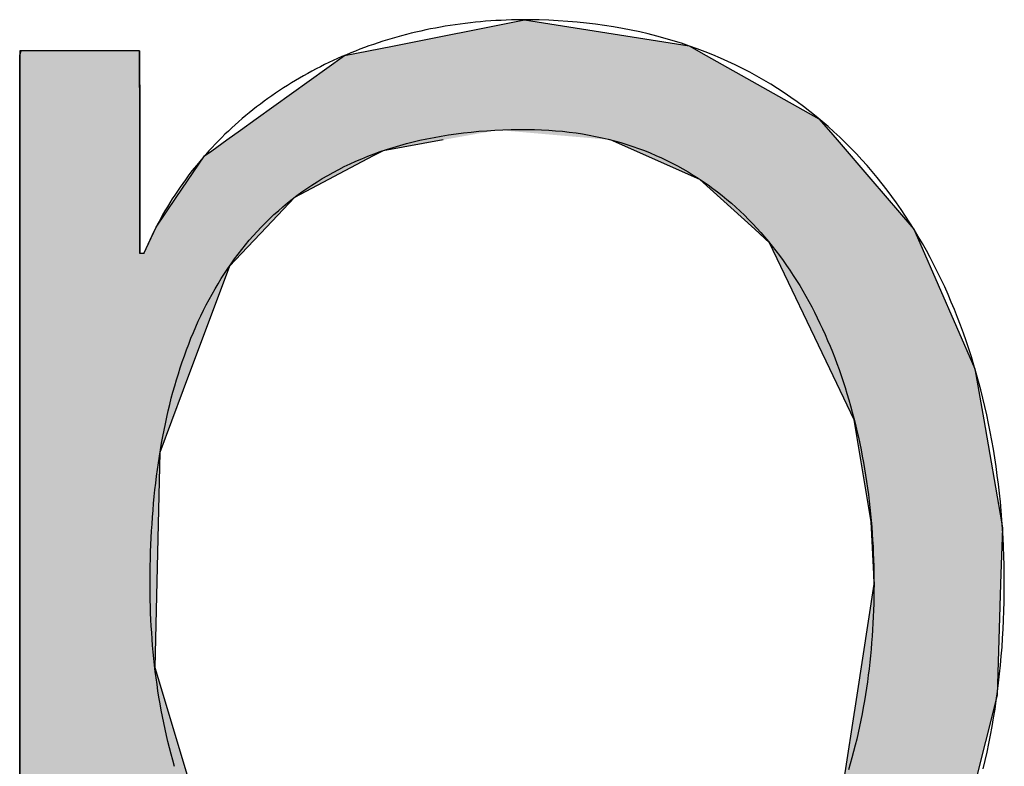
# Model space of a CAD drawing. Extents: x 715 to 7297, y 117 to 5860.
# Tile 40 of 95: x 3471 to 3520, y 334 to 371. Entities that reach past the tile are written whole.
import ezdxf

# ---------------------------------------------------------------- set-up
doc = ezdxf.new("R2010")
doc.units = 0
doc.layers.get('0').update_dxf_attribs({"linetype": 'CONTINUOUS'})
doc.layers.add('LOGO', color=7, linetype='CONTINUOUS')

# ---------------------------------------------------------------- blocks, each defined once
blk = doc.blocks.new('*U33')
at = {"layer": 'LOGO', "color": 30, "linetype": 'CONTINUOUS'}
for p, q in [((32.4314, 7.5887), (33.3658, 7.7745)), ((33.3658, 7.7745), (34.5329, 7.5887)), ((29.7932, 7.525), (29.8027, 7.5547)), ((30.6424, 7.5547), (30.6424, 7.525)), ((32.0913, 7.5211), (32.4314, 7.5887)), ((34.5329, 7.5887), (34.6532, 7.5211)), ((29.7932, 7.1099), (29.7932, 7.525)), ((30.6424, 7.525), (30.6424, 7.1099)), ((31.467, 7.0733), (32.0913, 7.5211)), ((34.6532, 7.5211), (35.4507, 7.0733)), ((29.7932, 7.1007), (29.7932, 7.1099)), ((30.6424, 7.1099), (30.6424, 7.1007)), ((29.7932, 6.344), (29.7932, 7.1007)), ((30.6424, 7.1007), (30.6424, 6.344)), ((31.3563, 6.9939), (31.467, 7.0733)), ((35.4507, 7.0733), (35.519, 6.9939)), ((31.259, 6.9241), (31.3563, 6.9939)), ((35.519, 6.9939), (35.579, 6.9241)), ((31.1526, 6.8478), (31.259, 6.9241)), ((32.7905, 6.9241), (32.3655, 6.8478)), ((34.6087, 6.6444), (33.9765, 6.9241)), ((35.579, 6.9241), (35.8194, 6.6444)), ((31.1009, 6.8107), (31.1526, 6.8478)), ((32.3655, 6.8478), (32.2951, 6.8107)), ((30.9009, 6.5166), (31.1009, 6.8107)), ((32.2951, 6.8107), (31.7377, 6.5166)), ((34.9961, 6.2907), (34.6087, 6.6444)), ((35.8194, 6.6444), (36.1235, 6.2907)), ((30.7586, 6.3073), (30.9009, 6.5166)), ((31.7377, 6.5166), (31.5396, 6.3073)), ((29.7932, 6.2853), (29.7932, 6.344)), ((30.6424, 6.344), (30.6427, 6.2853)), ((29.7932, 6.1198), (29.7932, 6.2853)), ((30.6427, 6.2853), (30.6437, 6.1198)), ((30.6716, 6.1198), (30.7586, 6.3073)), ((31.5396, 6.3073), (31.3623, 6.1198)), ((35.1019, 6.1942), (34.9961, 6.2907)), ((36.1235, 6.2907), (36.1657, 6.1942)), ((35.5276, 5.3035), (35.1019, 6.1942)), ((36.1657, 6.1942), (36.5551, 5.3035)), ((29.7932, 6.0302), (29.7932, 6.1198)), ((31.3623, 6.1198), (31.2775, 6.0302)), ((29.7932, 5.1537), (29.7932, 6.0302)), ((31.2775, 6.0302), (30.9509, 5.1537)), ((35.7007, 4.9414), (35.5276, 5.3035)), ((36.5551, 5.3035), (36.6175, 4.9414)), ((29.7932, 4.7106), (29.7932, 5.1537)), ((30.9509, 5.1537), (30.7858, 4.7106)), ((35.821, 4.2187), (35.7007, 4.9414)), ((36.6175, 4.9414), (36.7421, 4.2187)), ((29.7932, 3.1889), (29.7932, 4.7106)), ((30.7858, 4.7106), (30.749, 3.1889)), ((35.8233, 4.1743), (35.821, 4.2187)), ((36.7421, 4.2187), (36.7497, 4.1743)), ((35.8397, 3.8506), (35.8233, 4.1743)), ((36.7497, 4.1743), (36.7391, 3.8506)), ((35.8402, 3.7771), (35.8397, 3.8506)), ((36.7391, 3.8506), (36.7367, 3.7771)), ((35.7203, 2.9916), (35.8402, 3.7771)), ((36.7367, 3.7771), (36.711, 2.9916)), ((29.7932, 2.3787), (29.7932, 3.1889)), ((30.749, 3.1889), (30.9915, 2.3787)), ((35.6202, 2.3359), (35.7203, 2.9916)), ((36.711, 2.9916), (36.5465, 2.3359)), ((29.7932, 1.8164), (29.7932, 2.3787)), ((30.9915, 2.3787), (31.1598, 1.8164)), ((35.3621, 1.9028), (35.6202, 2.3359)), ((36.5465, 2.3359), (36.4378, 1.9028)), ((34.9208, 1.1621), (35.3621, 1.9028)), ((36.4378, 1.9028), (36.0286, 1.1621)), ((29.7932, 1.4344), (29.7932, 1.8164)), ((31.1598, 1.8164), (31.4378, 1.4344)), ((29.7932, 1.2526), (29.7932, 1.4344)), ((30.716, 1.4344), (30.7156, 1.2526)), ((30.8692, 1.2584), (30.7449, 1.4344)), ((31.4378, 1.4344), (31.566, 1.2584)), ((31.1653, 0.839), (30.8692, 1.2584)), ((31.566, 1.2584), (32.124, 0.839)), ((29.7932, 0.453), (29.7932, 1.2526)), ((30.7156, 1.2526), (30.7156, 0.453)), ((34.6584, 0.9768), (34.9208, 1.1621)), ((36.0286, 1.1621), (35.9262, 0.9768)), ((34.3729, 0.7752), (34.6584, 0.9768)), ((35.9262, 0.9768), (35.7093, 0.7752)), ((31.3353, 0.5981), (31.1653, 0.839)), ((32.124, 0.839), (32.8471, 0.5981)), ((33.6831, 0.5749), (34.3729, 0.7752)), ((35.7093, 0.7752), (35.4936, 0.5749)), ((31.3517, 0.5749), (31.3353, 0.5981)), ((31.4506, 0.4348), (31.3517, 0.5749)), ((32.8471, 0.5981), (33.6831, 0.5749)), ((35.4936, 0.5749), (35.3428, 0.4348)), ((29.7932, -0.3962), (29.7932, 0.453)), ((30.7156, 0.453), (30.7156, -0.3962)), ((31.764, 0.2763), (31.4506, 0.4348)), ((35.3428, 0.4348), (35.1722, 0.2763)), ((32.5362, -0.1141), (31.764, 0.2763)), ((35.1722, 0.2763), (34.2253, -0.1141)), ((32.6736, -0.1362), (32.5362, -0.1141)), ((33.1549, -0.2136), (32.6736, -0.1362)), ((34.1717, -0.1362), (33.5874, -0.2136)), ((34.2253, -0.1141), (34.1717, -0.1362)), ((33.5778, -0.2148), (33.1549, -0.2136)), ((33.5874, -0.2136), (33.5778, -0.2148)), ((29.7932, -0.6814), (29.7932, -0.3962)), ((30.7156, -0.3962), (30.7156, -0.6814)), ((29.7932, -1.5278), (29.7932, -0.6814)), ((30.7156, -0.6814), (30.7156, -1.5278)), ((29.7932, -1.8157), (29.7932, -1.5278)), ((30.7156, -1.5278), (30.7156, -1.8157)), ((29.7932, -2.3524), (29.7932, -1.8157)), ((30.7156, -1.8157), (30.7156, -2.3524)), ((29.7932, -2.6153), (29.7932, -2.3524)), ((30.7156, -2.3524), (30.7156, -2.6153)), ((29.7932, -2.7675), (29.7932, -2.6153)), ((30.7156, -2.6153), (30.707, -2.7675)), ((29.7932, -2.7972), (29.7932, -2.7675)), ((30.707, -2.7675), (30.7053, -2.7972))]:
    blk.add_line(p, q, dxfattribs=at)
at = {"layer": 'LOGO', "color": 30, "linetype": 'CONTINUOUS', "extrusion": (0, 0, -1)}
for points in [[(-33.3658, 7.7745), (-34.5329, 7.5887), (-32.4314, 7.5887)], [(-29.8027, 7.5547), (-30.6424, 7.525), (-29.7932, 7.525)], [(-29.8027, 7.5547), (-30.6424, 7.5547), (-30.6424, 7.525)], [(-32.4314, 7.5887), (-34.6532, 7.5211), (-32.0913, 7.5211)], [(-32.4314, 7.5887), (-34.5329, 7.5887), (-34.6532, 7.5211)], [(-29.7932, 7.525), (-30.6424, 7.1099), (-29.7932, 7.1099)], [(-29.7932, 7.525), (-30.6424, 7.525), (-30.6424, 7.1099)], [(-32.0913, 7.5211), (-35.4507, 7.0733), (-31.467, 7.0733)], [(-32.0913, 7.5211), (-34.6532, 7.5211), (-35.4507, 7.0733)], [(-29.7932, 7.1099), (-30.6424, 7.1007), (-29.7932, 7.1007)], [(-29.7932, 7.1099), (-30.6424, 7.1099), (-30.6424, 7.1007)], [(-29.7932, 7.1007), (-30.6424, 6.344), (-29.7932, 6.344)], [(-29.7932, 7.1007), (-30.6424, 7.1007), (-30.6424, 6.344)], [(-31.467, 7.0733), (-35.519, 6.9939), (-31.3563, 6.9939)], [(-31.467, 7.0733), (-35.4507, 7.0733), (-35.519, 6.9939)], [(-31.3563, 6.9939), (-32.7905, 6.9241), (-31.259, 6.9241)], [(-31.3563, 6.9939), (-33.1791, 6.9939), (-32.7905, 6.9241)], [(-33.1791, 6.9939), (-35.579, 6.9241), (-33.9765, 6.9241)], [(-33.1791, 6.9939), (-35.519, 6.9939), (-35.579, 6.9241)], [(-31.259, 6.9241), (-32.3655, 6.8478), (-31.1526, 6.8478)], [(-31.259, 6.9241), (-32.7905, 6.9241), (-32.3655, 6.8478)], [(-33.9765, 6.9241), (-35.8194, 6.6444), (-34.6087, 6.6444)], [(-33.9765, 6.9241), (-35.579, 6.9241), (-35.8194, 6.6444)], [(-31.1526, 6.8478), (-32.2951, 6.8107), (-31.1009, 6.8107)], [(-31.1526, 6.8478), (-32.3655, 6.8478), (-32.2951, 6.8107)], [(-31.1009, 6.8107), (-31.7377, 6.5166), (-30.9009, 6.5166)], [(-31.1009, 6.8107), (-32.2951, 6.8107), (-31.7377, 6.5166)], [(-34.6087, 6.6444), (-36.1235, 6.2907), (-34.9961, 6.2907)], [(-34.6087, 6.6444), (-35.8194, 6.6444), (-36.1235, 6.2907)], [(-30.9009, 6.5166), (-31.5396, 6.3073), (-30.7586, 6.3073)], [(-30.9009, 6.5166), (-31.7377, 6.5166), (-31.5396, 6.3073)], [(-29.7932, 6.344), (-30.6427, 6.2853), (-29.7932, 6.2853)], [(-29.7932, 6.344), (-30.6424, 6.344), (-30.6427, 6.2853)], [(-29.7932, 6.2853), (-30.6437, 6.1198), (-29.7932, 6.1198)], [(-29.7932, 6.2853), (-30.6427, 6.2853), (-30.6437, 6.1198)], [(-30.7586, 6.3073), (-31.3623, 6.1198), (-30.6716, 6.1198)], [(-30.7586, 6.3073), (-31.5396, 6.3073), (-31.3623, 6.1198)], [(-34.9961, 6.2907), (-36.1657, 6.1942), (-35.1019, 6.1942)], [(-34.9961, 6.2907), (-36.1235, 6.2907), (-36.1657, 6.1942)], [(-35.1019, 6.1942), (-36.5551, 5.3035), (-35.5276, 5.3035)], [(-35.1019, 6.1942), (-36.1657, 6.1942), (-36.5551, 5.3035)], [(-29.7932, 6.1198), (-31.2775, 6.0302), (-29.7932, 6.0302)], [(-29.7932, 6.1198), (-31.3623, 6.1198), (-31.2775, 6.0302)], [(-29.7932, 6.0302), (-30.9509, 5.1537), (-29.7932, 5.1537)], [(-29.7932, 6.0302), (-31.2775, 6.0302), (-30.9509, 5.1537)], [(-35.5276, 5.3035), (-36.6175, 4.9414), (-35.7007, 4.9414)], [(-35.5276, 5.3035), (-36.5551, 5.3035), (-36.6175, 4.9414)], [(-29.7932, 5.1537), (-30.7858, 4.7106), (-29.7932, 4.7106)], [(-29.7932, 5.1537), (-30.9509, 5.1537), (-30.7858, 4.7106)], [(-35.7007, 4.9414), (-36.7421, 4.2187), (-35.821, 4.2187)], [(-35.7007, 4.9414), (-36.6175, 4.9414), (-36.7421, 4.2187)], [(-29.7932, 4.7106), (-30.749, 3.1889), (-29.7932, 3.1889)], [(-29.7932, 4.7106), (-30.7858, 4.7106), (-30.749, 3.1889)], [(-35.821, 4.2187), (-36.7497, 4.1743), (-35.8233, 4.1743)], [(-35.821, 4.2187), (-36.7421, 4.2187), (-36.7497, 4.1743)], [(-35.8233, 4.1743), (-36.7391, 3.8506), (-35.8397, 3.8506)], [(-35.8233, 4.1743), (-36.7497, 4.1743), (-36.7391, 3.8506)], [(-35.8397, 3.8506), (-36.7367, 3.7771), (-35.8402, 3.7771)], [(-35.8397, 3.8506), (-36.7391, 3.8506), (-36.7367, 3.7771)], [(-35.8402, 3.7771), (-36.711, 2.9916), (-35.7203, 2.9916)], [(-35.8402, 3.7771), (-36.7367, 3.7771), (-36.711, 2.9916)], [(-29.7932, 3.1889), (-30.9915, 2.3787), (-29.7932, 2.3787)], [(-29.7932, 3.1889), (-30.749, 3.1889), (-30.9915, 2.3787)], [(-35.7203, 2.9916), (-36.5465, 2.3359), (-35.6202, 2.3359)], [(-35.7203, 2.9916), (-36.711, 2.9916), (-36.5465, 2.3359)], [(-29.7932, 2.3787), (-31.1598, 1.8164), (-29.7932, 1.8164)], [(-29.7932, 2.3787), (-30.9915, 2.3787), (-31.1598, 1.8164)], [(-35.6202, 2.3359), (-36.4378, 1.9028), (-35.3621, 1.9028)], [(-35.6202, 2.3359), (-36.5465, 2.3359), (-36.4378, 1.9028)], [(-35.3621, 1.9028), (-36.0286, 1.1621), (-34.9208, 1.1621)], [(-35.3621, 1.9028), (-36.4378, 1.9028), (-36.0286, 1.1621)], [(-29.7932, 1.8164), (-31.4378, 1.4344), (-29.7932, 1.4344)], [(-29.7932, 1.8164), (-31.1598, 1.8164), (-31.4378, 1.4344)], [(-29.7932, 1.4344), (-30.7156, 1.2526), (-29.7932, 1.2526)], [(-29.7932, 1.4344), (-30.716, 1.4344), (-30.7156, 1.2526)], [(-30.7449, 1.4344), (-31.566, 1.2584), (-30.8692, 1.2584)], [(-30.7449, 1.4344), (-31.4378, 1.4344), (-31.566, 1.2584)], [(-30.8692, 1.2584), (-32.124, 0.839), (-31.1653, 0.839)], [(-30.8692, 1.2584), (-31.566, 1.2584), (-32.124, 0.839)], [(-29.7932, 1.2526), (-30.7156, 0.453), (-29.7932, 0.453)], [(-29.7932, 1.2526), (-30.7156, 1.2526), (-30.7156, 0.453)], [(-34.9208, 1.1621), (-35.9262, 0.9768), (-34.6584, 0.9768)], [(-34.9208, 1.1621), (-36.0286, 1.1621), (-35.9262, 0.9768)], [(-34.6584, 0.9768), (-35.7093, 0.7752), (-34.3729, 0.7752)], [(-34.6584, 0.9768), (-35.9262, 0.9768), (-35.7093, 0.7752)], [(-31.1653, 0.839), (-32.8471, 0.5981), (-31.3353, 0.5981)], [(-31.1653, 0.839), (-32.124, 0.839), (-32.8471, 0.5981)], [(-34.3729, 0.7752), (-35.4936, 0.5749), (-33.6831, 0.5749)], [(-34.3729, 0.7752), (-35.7093, 0.7752), (-35.4936, 0.5749)], [(-31.3353, 0.5981), (-33.6831, 0.5749), (-31.3517, 0.5749)], [(-31.3353, 0.5981), (-32.8471, 0.5981), (-33.6831, 0.5749)], [(-31.3517, 0.5749), (-35.3428, 0.4348), (-31.4506, 0.4348)], [(-31.3517, 0.5749), (-35.4936, 0.5749), (-35.3428, 0.4348)], [(-29.7932, 0.453), (-30.7156, -0.3962), (-29.7932, -0.3962)], [(-29.7932, 0.453), (-30.7156, 0.453), (-30.7156, -0.3962)], [(-31.4506, 0.4348), (-35.1722, 0.2763), (-31.764, 0.2763)], [(-31.4506, 0.4348), (-35.3428, 0.4348), (-35.1722, 0.2763)], [(-31.764, 0.2763), (-34.2253, -0.1141), (-32.5362, -0.1141)], [(-31.764, 0.2763), (-35.1722, 0.2763), (-34.2253, -0.1141)], [(-32.5362, -0.1141), (-34.1717, -0.1362), (-32.6736, -0.1362)], [(-32.5362, -0.1141), (-34.2253, -0.1141), (-34.1717, -0.1362)], [(-32.6736, -0.1362), (-33.5874, -0.2136), (-33.1549, -0.2136)], [(-32.6736, -0.1362), (-34.1717, -0.1362), (-33.5874, -0.2136)], [(-33.1549, -0.2136), (-33.5874, -0.2136), (-33.5778, -0.2148)], [(-29.7932, -0.3962), (-30.7156, -0.6814), (-29.7932, -0.6814)], [(-29.7932, -0.3962), (-30.7156, -0.3962), (-30.7156, -0.6814)], [(-29.7932, -0.6814), (-30.7156, -1.5278), (-29.7932, -1.5278)], [(-29.7932, -0.6814), (-30.7156, -0.6814), (-30.7156, -1.5278)], [(-29.7932, -1.5278), (-30.7156, -1.8157), (-29.7932, -1.8157)], [(-29.7932, -1.5278), (-30.7156, -1.5278), (-30.7156, -1.8157)], [(-29.7932, -1.8157), (-30.7156, -2.3524), (-29.7932, -2.3524)], [(-29.7932, -1.8157), (-30.7156, -1.8157), (-30.7156, -2.3524)], [(-29.7932, -2.3524), (-30.7156, -2.6153), (-29.7932, -2.6153)], [(-29.7932, -2.3524), (-30.7156, -2.3524), (-30.7156, -2.6153)], [(-29.7932, -2.6153), (-30.707, -2.7675), (-29.7932, -2.7675)], [(-29.7932, -2.6153), (-30.7156, -2.6153), (-30.707, -2.7675)], [(-29.7932, -2.7675), (-30.7053, -2.7972), (-29.7932, -2.7972)], [(-29.7932, -2.7675), (-30.707, -2.7675), (-30.7053, -2.7972)]]:
    blk.add_solid(points, dxfattribs=at)
blk = doc.blocks.new('KLAUS')
at = {"layer": 'LOGO'}
for points in [[(36.6133, 2.4691, 0), (36.6273, 2.5286, 0), (36.6406, 2.5884, 0), (36.6532, 2.6486, 0), (36.6651, 2.7092, 0), (36.6763, 2.7701, 0), (36.6869, 2.8313, 0), (36.6967, 2.8929, 0), (36.7058, 2.9547, 0), (36.7143, 3.0169, 0), (36.7221, 3.0793, 0), (36.7292, 3.1421, 0), (36.7356, 3.2051, 0), (36.7413, 3.2683, 0), (36.7464, 3.3318, 0), (36.7507, 3.3956, 0), (36.7544, 3.4595, 0), (36.7574, 3.5237, 0), (36.7597, 3.5882, 0), (36.7614, 3.6528, 0), (36.7623, 3.7176, 0), (36.7626, 3.7825, 0), (36.7622, 3.8475, 0), (36.7612, 3.9122, 0), (36.7594, 3.9768, 0), (36.757, 4.0412, 0), (36.7539, 4.1054, 0), (36.7501, 4.1693, 0), (36.7456, 4.233, 0), (36.7404, 4.2965, 0), (36.7346, 4.3597, 0), (36.7281, 4.4226, 0), (36.7208, 4.4853, 0), (36.713, 4.5477, 0), (36.7044, 4.6098, 0), (36.6951, 4.6716, 0), (36.6851, 4.7331, 0), (36.6745, 4.7943, 0), (36.6632, 4.8551, 0), (36.6512, 4.9156, 0), (36.6384, 4.9758, 0), (36.625, 5.0356, 0), (36.611, 5.095, 0), (36.5962, 5.154, 0), (36.5807, 5.2127, 0), (36.5645, 5.2709, 0), (36.5477, 5.3288, 0), (36.5301, 5.3862, 0), (36.5119, 5.4432, 0), (36.4929, 5.4997, 0), (36.4733, 5.5558, 0), (36.4529, 5.6115, 0), (36.4319, 5.6666, 0), (36.4102, 5.7213, 0), (36.3877, 5.7755, 0), (36.3646, 5.8292, 0), (36.3408, 5.8824, 0), (36.3163, 5.9351, 0), (36.291, 5.9873, 0), (36.2651, 6.0389, 0), (36.2385, 6.0899, 0), (36.2111, 6.1404, 0), (36.1831, 6.1903, 0), (36.1543, 6.2397, 0), (36.1249, 6.2885, 0), (36.0947, 6.3366, 0), (36.0639, 6.3842, 0), (36.0323, 6.4311, 0), (36, 6.4774, 0), (35.967, 6.5231, 0), (35.9333, 6.5681, 0), (35.8989, 6.6125, 0), (35.8638, 6.6562, 0), (35.828, 6.6992, 0), (35.7915, 6.7415, 0), (35.7542, 6.7832, 0), (35.7162, 6.8241, 0), (35.6776, 6.8643, 0), (35.6382, 6.9038, 0), (35.5981, 6.9425, 0), (35.5573, 6.9805, 0), (35.5157, 7.0178, 0), (35.4735, 7.0542, 0), (35.4305, 7.0899, 0), (35.3868, 7.1249, 0), (35.3424, 7.159, 0), (35.2973, 7.1923, 0), (35.2515, 7.2248, 0), (35.2049, 7.2565, 0), (35.1576, 7.2873, 0), (35.1096, 7.3173, 0), (35.0609, 7.3464, 0), (35.0114, 7.3747, 0), (34.9613, 7.4021, 0), (34.9104, 7.4286, 0), (34.8587, 7.4542, 0), (34.8064, 7.4789, 0), (34.7533, 7.5027, 0), (34.6995, 7.5255, 0), (34.645, 7.5474, 0), (34.5897, 7.5684, 0), (34.5337, 7.5884, 0), (34.477, 7.6075, 0), (34.4196, 7.6256, 0), (34.3614, 7.6427, 0), (34.3025, 7.6588, 0), (34.2429, 7.6739, 0), (34.1825, 7.688, 0), (34.1214, 7.7011, 0), (34.0595, 7.7131, 0), (33.997, 7.7241, 0), (33.9337, 7.734, 0), (33.8696, 7.7429, 0), (33.8048, 7.7507, 0), (33.7393, 7.7574, 0), (33.6731, 7.763, 0), (33.6061, 7.7675, 0), (33.5383, 7.7709, 0), (33.4699, 7.7732, 0), (33.4007, 7.7743, 0), (33.3473, 7.7744, 0), (33.3104, 7.774, 0), (33.2736, 7.7732, 0), (33.237, 7.7721, 0), (33.2004, 7.7705, 0), (33.164, 7.7686, 0), (33.1276, 7.7663, 0), (33.0914, 7.7636, 0), (33.0553, 7.7606, 0), (33.0193, 7.7571, 0), (32.9835, 7.7533, 0), (32.9478, 7.7491, 0), (32.9122, 7.7446, 0), (32.8768, 7.7396, 0), (32.8415, 7.7343, 0), (32.8063, 7.7287, 0), (32.7713, 7.7226, 0), (32.7364, 7.7162, 0), (32.7017, 7.7095, 0), (32.6672, 7.7024, 0), (32.6328, 7.6949, 0), (32.5985, 7.687, 0), (32.5644, 7.6788, 0), (32.5305, 7.6703, 0), (32.4968, 7.6614, 0), (32.4632, 7.6521, 0), (32.4298, 7.6425, 0), (32.3965, 7.6325, 0), (32.3635, 7.6222, 0), (32.3306, 7.6116, 0), (32.298, 7.6006, 0), (32.2655, 7.5892, 0), (32.2332, 7.5775, 0), (32.2011, 7.5655, 0), (32.1692, 7.5531, 0), (32.1375, 7.5404, 0), (32.106, 7.5274, 0), (32.0747, 7.514, 0), (32.0436, 7.5003, 0), (32.0127, 7.4862, 0), (31.982, 7.4719, 0), (31.9516, 7.4572, 0), (31.9214, 7.4421, 0), (31.8914, 7.4268, 0), (31.8616, 7.4111, 0), (31.8321, 7.3951, 0), (31.8028, 7.3787, 0), (31.7737, 7.3621, 0), (31.7449, 7.3451, 0), (31.7163, 7.3278, 0), (31.688, 7.3102, 0), (31.6599, 7.2923, 0), (31.632, 7.2741, 0), (31.6044, 7.2555, 0), (31.5771, 7.2367, 0), (31.55, 7.2175, 0), (31.5232, 7.1981, 0), (31.4967, 7.1783, 0), (31.4704, 7.1582, 0), (31.4444, 7.1378, 0), (31.4186, 7.1171, 0), (31.3932, 7.0961, 0), (31.368, 7.0749, 0), (31.3431, 7.0533, 0), (31.3185, 7.0314, 0), (31.2942, 7.0092, 0), (31.2702, 6.9868, 0), (31.2464, 6.964, 0), (31.223, 6.941, 0), (31.1999, 6.9177, 0), (31.177, 6.8941, 0), (31.1545, 6.8701, 0), (31.1323, 6.846, 0), (31.1104, 6.8215, 0), (31.0888, 6.7968, 0), (31.0675, 6.7717, 0), (31.0466, 6.7464, 0), (31.0259, 6.7208, 0), (31.0056, 6.695, 0), (30.9857, 6.6688, 0), (30.966, 6.6425, 0), (30.9467, 6.6158, 0), (30.9278, 6.5888, 0), (30.9091, 6.5616, 0), (30.8909, 6.5342, 0), (30.8729, 6.5064, 0), (30.8553, 6.4784, 0), (30.8381, 6.4501, 0), (30.8213, 6.4216, 0), (30.8047, 6.3928, 0), (30.7886, 6.3638, 0), (30.7728, 6.3345, 0), (30.7574, 6.3049, 0), (30.7423, 6.2751, 0), (30.7277, 6.2451, 0), (30.7134, 6.2148, 0), (30.6995, 6.1842, 0), (30.6859, 6.1534, 0), (30.6728, 6.1224, 0), (30.6717, 6.1198, 0), (30.6717, 6.1198, 0), (30.6716, 6.1198, 0), (30.6716, 6.1198, 0), (30.6715, 6.1198, 0), (30.6714, 6.1198, 0), (30.6713, 6.1198, 0), (30.6712, 6.1198, 0), (30.671, 6.1198, 0), (30.6709, 6.1198, 0), (30.6707, 6.1198, 0), (30.6705, 6.1198, 0), (30.6703, 6.1198, 0), (30.6701, 6.1198, 0), (30.6699, 6.1198, 0), (30.6697, 6.1198, 0), (30.6694, 6.1198, 0), (30.6692, 6.1198, 0), (30.6689, 6.1198, 0), (30.6686, 6.1198, 0), (30.6683, 6.1198, 0), (30.668, 6.1198, 0), (30.6677, 6.1198, 0), (30.6674, 6.1198, 0), (30.667, 6.1198, 0), (30.6667, 6.1198, 0), (30.6663, 6.1198, 0), (30.666, 6.1198, 0), (30.6656, 6.1198, 0), (30.6652, 6.1198, 0), (30.6649, 6.1198, 0), (30.6645, 6.1198, 0), (30.6641, 6.1198, 0), (30.6637, 6.1198, 0), (30.6633, 6.1198, 0), (30.6629, 6.1198, 0), (30.6625, 6.1198, 0), (30.662, 6.1198, 0), (30.6616, 6.1198, 0), (30.6612, 6.1198, 0), (30.6608, 6.1198, 0), (30.6603, 6.1198, 0), (30.6599, 6.1198, 0), (30.6594, 6.1198, 0), (30.659, 6.1198, 0), (30.6586, 6.1198, 0), (30.6581, 6.1198, 0), (30.6577, 6.1198, 0), (30.6572, 6.1198, 0), (30.6568, 6.1198, 0), (30.6563, 6.1198, 0), (30.6559, 6.1198, 0), (30.6554, 6.1198, 0), (30.655, 6.1198, 0), (30.6546, 6.1198, 0), (30.6541, 6.1198, 0), (30.6537, 6.1198, 0), (30.6533, 6.1198, 0), (30.6528, 6.1198, 0), (30.6524, 6.1198, 0), (30.652, 6.1198, 0), (30.6516, 6.1198, 0), (30.6511, 6.1198, 0), (30.6507, 6.1198, 0), (30.6503, 6.1198, 0), (30.6499, 6.1198, 0), (30.6495, 6.1198, 0), (30.6492, 6.1198, 0), (30.6488, 6.1198, 0), (30.6484, 6.1198, 0), (30.648, 6.1198, 0), (30.6477, 6.1198, 0), (30.6473, 6.1198, 0), (30.647, 6.1198, 0), (30.6467, 6.1198, 0), (30.6464, 6.1198, 0), (30.646, 6.1198, 0), (30.6457, 6.1198, 0), (30.6455, 6.1198, 0), (30.6452, 6.1198, 0), (30.6449, 6.1198, 0), (30.6446, 6.1198, 0), (30.6444, 6.1198, 0), (30.6442, 6.1198, 0), (30.644, 6.1198, 0), (30.6437, 6.1198, 0), (30.6436, 6.1198, 0), (30.6434, 6.1198, 0), (30.6432, 6.1198, 0), (30.6431, 6.1198, 0), (30.6429, 6.1198, 0), (30.6428, 6.1198, 0), (30.6427, 6.1198, 0), (30.6426, 6.1198, 0), (30.6425, 6.1198, 0), (30.6425, 6.1198, 0), (30.6424, 6.1198, 0), (30.6424, 6.1198, 0), (30.6424, 6.1198, 0), (30.6424, 6.1206, 0), (30.6424, 6.1222, 0), (30.6424, 6.1246, 0), (30.6424, 6.1278, 0), (30.6424, 6.1319, 0), (30.6424, 6.1368, 0), (30.6424, 6.1424, 0), (30.6424, 6.1488, 0), (30.6424, 6.1559, 0), (30.6424, 6.1638, 0), (30.6424, 6.1723, 0), (30.6424, 6.1815, 0), (30.6424, 6.1914, 0), (30.6424, 6.202, 0), (30.6424, 6.2131, 0), (30.6424, 6.2249, 0), (30.6424, 6.2373, 0), (30.6424, 6.2502, 0), (30.6424, 6.2637, 0), (30.6424, 6.2777, 0), (30.6424, 6.2923, 0), (30.6424, 6.3073, 0), (30.6424, 6.3229, 0), (30.6424, 6.3389, 0), (30.6424, 6.3553, 0), (30.6424, 6.3722, 0), (30.6424, 6.3895, 0), (30.6424, 6.4072, 0), (30.6424, 6.4253, 0), (30.6424, 6.4437, 0), (30.6424, 6.4625, 0), (30.6424, 6.4816, 0), (30.6424, 6.501, 0), (30.6424, 6.5207, 0), (30.6424, 6.5406, 0), (30.6424, 6.5608, 0), (30.6424, 6.5813, 0), (30.6424, 6.6019, 0), (30.6424, 6.6228, 0), (30.6424, 6.6438, 0), (30.6424, 6.665, 0), (30.6424, 6.6863, 0), (30.6424, 6.7078, 0), (30.6424, 6.7293, 0), (30.6424, 6.751, 0), (30.6424, 6.7727, 0), (30.6424, 6.7945, 0), (30.6424, 6.8163, 0), (30.6424, 6.8381, 0), (30.6424, 6.86, 0), (30.6424, 6.8818, 0), (30.6424, 6.9035, 0), (30.6424, 6.9253, 0), (30.6424, 6.9469, 0), (30.6424, 6.9685, 0), (30.6424, 6.9899, 0), (30.6424, 7.0112, 0), (30.6424, 7.0324, 0), (30.6424, 7.0534, 0), (30.6424, 7.0743, 0), (30.6424, 7.0949, 0), (30.6424, 7.1153, 0), (30.6424, 7.1355, 0), (30.6424, 7.1554, 0), (30.6424, 7.1751, 0), (30.6424, 7.1945, 0), (30.6424, 7.2135, 0), (30.6424, 7.2323, 0), (30.6424, 7.2507, 0), (30.6424, 7.2687, 0), (30.6424, 7.2864, 0), (30.6424, 7.3036, 0), (30.6424, 7.3205, 0), (30.6424, 7.3369, 0), (30.6424, 7.3529, 0), (30.6424, 7.3684, 0), (30.6424, 7.3834, 0), (30.6424, 7.3979, 0), (30.6424, 7.4119, 0), (30.6424, 7.4253, 0), (30.6424, 7.4382, 0), (30.6424, 7.4505, 0), (30.6424, 7.4623, 0), (30.6424, 7.4734, 0), (30.6424, 7.4839, 0), (30.6424, 7.4937, 0), (30.6424, 7.5029, 0), (30.6424, 7.5114, 0), (30.6424, 7.5191, 0), (30.6424, 7.5262, 0), (30.6424, 7.5325, 0), (30.6424, 7.5381, 0), (30.6424, 7.5429, 0), (30.6424, 7.5469, 0), (30.6424, 7.5501, 0), (30.6424, 7.5525, 0), (30.6424, 7.554, 0), (30.6424, 7.5546, 0), (30.6423, 7.5547, 0), (30.6416, 7.5547, 0), (30.6405, 7.5547, 0), (30.6388, 7.5547, 0), (30.6367, 7.5547, 0), (30.6341, 7.5547, 0), (30.631, 7.5547, 0), (30.6275, 7.5547, 0), (30.6235, 7.5547, 0), (30.6191, 7.5547, 0), (30.6143, 7.5547, 0), (30.6091, 7.5547, 0), (30.6035, 7.5547, 0), (30.5975, 7.5547, 0), (30.5911, 7.5547, 0), (30.5843, 7.5547, 0), (30.5772, 7.5547, 0), (30.5697, 7.5547, 0), (30.5619, 7.5547, 0), (30.5538, 7.5547, 0), (30.5454, 7.5547, 0), (30.5367, 7.5547, 0), (30.5276, 7.5547, 0), (30.5183, 7.5547, 0), (30.5087, 7.5547, 0), (30.4989, 7.5547, 0), (30.4888, 7.5547, 0), (30.4784, 7.5547, 0), (30.4679, 7.5547, 0), (30.4571, 7.5547, 0), (30.4461, 7.5547, 0), (30.4349, 7.5547, 0), (30.4235, 7.5547, 0), (30.412, 7.5547, 0), (30.4003, 7.5547, 0), (30.3884, 7.5547, 0), (30.3764, 7.5547, 0), (30.3642, 7.5547, 0), (30.3519, 7.5547, 0), (30.3396, 7.5547, 0), (30.3271, 7.5547, 0), (30.3145, 7.5547, 0), (30.3018, 7.5547, 0), (30.2891, 7.5547, 0), (30.2763, 7.5547, 0), (30.2635, 7.5547, 0), (30.2506, 7.5547, 0), (30.2377, 7.5547, 0), (30.2248, 7.5547, 0), (30.2119, 7.5547, 0), (30.199, 7.5547, 0), (30.1861, 7.5547, 0), (30.1732, 7.5547, 0), (30.1604, 7.5547, 0), (30.1476, 7.5547, 0), (30.1348, 7.5547, 0), (30.1222, 7.5547, 0), (30.1096, 7.5547, 0), (30.0971, 7.5547, 0), (30.0847, 7.5547, 0), (30.0724, 7.5547, 0), (30.0603, 7.5547, 0), (30.0482, 7.5547, 0), (30.0363, 7.5547, 0), (30.0246, 7.5547, 0), (30.0131, 7.5547, 0), (30.0017, 7.5547, 0), (29.9905, 7.5547, 0), (29.9794, 7.5547, 0), (29.9686, 7.5547, 0), (29.9581, 7.5547, 0), (29.9477, 7.5547, 0), (29.9376, 7.5547, 0), (29.9277, 7.5547, 0), (29.9181, 7.5547, 0), (29.9088, 7.5547, 0), (29.8997, 7.5547, 0), (29.8909, 7.5547, 0), (29.8825, 7.5547, 0), (29.8743, 7.5547, 0), (29.8665, 7.5547, 0), (29.859, 7.5547, 0), (29.8519, 7.5547, 0), (29.8451, 7.5547, 0), (29.8387, 7.5547, 0), (29.8326, 7.5547, 0), (29.827, 7.5547, 0), (29.8217, 7.5547, 0), (29.8169, 7.5547, 0), (29.8124, 7.5547, 0), (29.8084, 7.5547, 0), (29.8049, 7.5547, 0), (29.8018, 7.5547, 0), (29.7991, 7.5547, 0), (29.797, 7.5547, 0), (29.7953, 7.5547, 0), (29.7941, 7.5547, 0), (29.7934, 7.5547, 0), (29.7932, 7.5546, 0), (29.7932, 7.5503, 0), (29.7932, 7.5399, 0), (29.7932, 7.5233, 0), (29.7932, 7.5007, 0), (29.7932, 7.4723, 0), (29.7932, 7.4382, 0), (29.7932, 7.3985, 0), (29.7932, 7.3533, 0), (29.7932, 7.3028, 0), (29.7932, 7.2471, 0), (29.7932, 7.1863, 0), (29.7932, 7.1206, 0), (29.7932, 7.05, 0), (29.7932, 6.9748, 0), (29.7932, 6.895, 0), (29.7932, 6.8108, 0), (29.7932, 6.7223, 0), (29.7932, 6.6296, 0), (29.7932, 6.5329, 0), (29.7932, 6.4323, 0), (29.7932, 6.3279, 0), (29.7932, 6.2199, 0), (29.7932, 6.1084, 0), (29.7932, 5.9934, 0), (29.7932, 5.8752, 0), (29.7932, 5.7539, 0), (29.7932, 5.6296, 0), (29.7932, 5.5024, 0), (29.7932, 5.3725, 0), (29.7932, 5.2399, 0), (29.7932, 5.1049, 0), (29.7932, 4.9676, 0), (29.7932, 4.828, 0), (29.7932, 4.6863, 0), (29.7932, 4.5427, 0), (29.7932, 4.3972, 0), (29.7932, 4.25, 0), (29.7932, 4.1013, 0), (29.7932, 3.9511, 0), (29.7932, 3.7996, 0), (29.7932, 3.6469, 0), (29.7932, 3.4932, 0), (29.7932, 3.3385, 0), (29.7932, 3.1831, 0), (29.7932, 3.0269, 0), (29.7932, 2.8703, 0), (29.7932, 2.7132, 0), (29.7932, 2.5559, 0), (29.7932, 2.3984, 0)], [(35.8402, 3.7771, 0), (35.84, 3.7311, 0), (35.8394, 3.6851, 0), (35.8383, 3.639, 0), (35.8369, 3.5929, 0), (35.835, 3.5468, 0), (35.8327, 3.5006, 0), (35.83, 3.4545, 0), (35.8269, 3.4085, 0), (35.8233, 3.3624, 0), (35.8193, 3.3164, 0), (35.8149, 3.2704, 0), (35.81, 3.2245, 0), (35.8047, 3.1786, 0), (35.799, 3.1329, 0), (35.7928, 3.0872, 0), (35.7862, 3.0416, 0), (35.7792, 2.9961, 0), (35.7717, 2.9507, 0), (35.7637, 2.9055, 0), (35.7554, 2.8604, 0), (35.7465, 2.8154, 0), (35.7373, 2.7706, 0), (35.7275, 2.726, 0), (35.7173, 2.6815, 0), (35.7067, 2.6372, 0), (35.6956, 2.5931, 0), (35.684, 2.5492, 0), (35.672, 2.5056, 0), (35.6595, 2.4621, 0)], [(30.8876, 2.4882, 0), (30.8753, 2.5318, 0), (30.8635, 2.5755, 0), (30.8521, 2.6196, 0), (30.8413, 2.6638, 0), (30.8309, 2.7082, 0), (30.821, 2.7527, 0), (30.8115, 2.7975, 0), (30.8025, 2.8424, 0), (30.794, 2.8874, 0), (30.786, 2.9326, 0), (30.7784, 2.9779, 0), (30.7712, 3.0234, 0), (30.7645, 3.0689, 0), (30.7583, 3.1146, 0), (30.7524, 3.1603, 0), (30.7471, 3.2061, 0), (30.7421, 3.252, 0), (30.7376, 3.298, 0), (30.7335, 3.344, 0), (30.7299, 3.39, 0), (30.7267, 3.4361, 0), (30.7239, 3.4822, 0), (30.7215, 3.5283, 0), (30.7195, 3.5744, 0), (30.7179, 3.6205, 0), (30.7168, 3.6666, 0), (30.716, 3.7127, 0), (30.7157, 3.7587, 0), (30.7157, 3.8073, 0), (30.7161, 3.8574, 0), (30.7168, 3.9074, 0), (30.718, 3.9573, 0), (30.7194, 4.0071, 0), (30.7213, 4.0567, 0), (30.7235, 4.1061, 0), (30.7262, 4.1554, 0), (30.7292, 4.2045, 0), (30.7326, 4.2534, 0), (30.7364, 4.3021, 0), (30.7406, 4.3506, 0), (30.7452, 4.399, 0), (30.7502, 4.4471, 0), (30.7556, 4.495, 0), (30.7615, 4.5427, 0), (30.7677, 4.5901, 0), (30.7745, 4.6373, 0), (30.7816, 4.6843, 0), (30.7892, 4.731, 0), (30.7972, 4.7774, 0), (30.8056, 4.8236, 0), (30.8146, 4.8695, 0), (30.8239, 4.9151, 0), (30.8337, 4.9604, 0), (30.844, 5.0054, 0), (30.8548, 5.0502, 0), (30.866, 5.0946, 0), (30.8778, 5.1387, 0), (30.8899, 5.1824, 0), (30.9026, 5.2258, 0), (30.9158, 5.2689, 0), (30.9295, 5.3116, 0), (30.9436, 5.354, 0), (30.9583, 5.396, 0), (30.9735, 5.4377, 0), (30.9892, 5.4789, 0), (31.0054, 5.5198, 0), (31.0222, 5.5603, 0), (31.0395, 5.6004, 0), (31.0573, 5.64, 0), (31.0756, 5.6793, 0), (31.0945, 5.7181, 0), (31.1139, 5.7565, 0), (31.1339, 5.7945, 0), (31.1544, 5.832, 0), (31.1755, 5.8691, 0), (31.1972, 5.9057, 0), (31.2194, 5.9419, 0), (31.2422, 5.9775, 0), (31.2656, 6.0127, 0), (31.2896, 6.0475, 0), (31.3141, 6.0817, 0), (31.3392, 6.1154, 0), (31.365, 6.1486, 0), (31.3913, 6.1812, 0), (31.4183, 6.2134, 0), (31.4458, 6.245, 0), (31.474, 6.2761, 0), (31.5028, 6.3066, 0), (31.5322, 6.3366, 0), (31.5622, 6.366, 0), (31.5929, 6.3949, 0), (31.6242, 6.4231, 0), (31.6561, 6.4508, 0), (31.6887, 6.4779, 0), (31.7219, 6.5044, 0), (31.7558, 6.5303, 0), (31.7904, 6.5556, 0), (31.8256, 6.5803, 0), (31.8615, 6.6043, 0), (31.898, 6.6277, 0), (31.9353, 6.6505, 0), (31.9732, 6.6726, 0), (32.0118, 6.694, 0), (32.0511, 6.7148, 0), (32.0911, 6.7349, 0), (32.1318, 6.7543, 0), (32.1732, 6.7731, 0), (32.2153, 6.7912, 0), (32.2581, 6.8085, 0), (32.3016, 6.8251, 0), (32.3459, 6.8411, 0), (32.3908, 6.8563, 0), (32.4366, 6.8708, 0), (32.483, 6.8845, 0), (32.5302, 6.8975, 0), (32.5781, 6.9097, 0), (32.6268, 6.9212, 0), (32.6763, 6.932, 0), (32.7265, 6.9419, 0), (32.7774, 6.9511, 0), (32.8292, 6.9594, 0), (32.8817, 6.967, 0), (32.935, 6.9738, 0), (32.989, 6.9798, 0), (33.0439, 6.9849, 0), (33.0995, 6.9892, 0), (33.1559, 6.9927, 0), (33.2132, 6.9954, 0), (33.2712, 6.9972, 0), (33.3301, 6.9981, 0), (33.3863, 6.9982, 0), (33.4374, 6.9973, 0), (33.4878, 6.9956, 0), (33.5377, 6.9928, 0), (33.5869, 6.9892, 0), (33.6356, 6.9847, 0), (33.6837, 6.9792, 0), (33.7312, 6.9729, 0), (33.7781, 6.9657, 0), (33.8244, 6.9577, 0), (33.8702, 6.9487, 0), (33.9154, 6.9389, 0), (33.96, 6.9283, 0), (34.004, 6.9169, 0), (34.0474, 6.9046, 0), (34.0903, 6.8915, 0), (34.1326, 6.8777, 0), (34.1744, 6.863, 0), (34.2155, 6.8476, 0), (34.2562, 6.8314, 0), (34.2962, 6.8144, 0), (34.3357, 6.7967, 0), (34.3746, 6.7782, 0), (34.413, 6.759, 0), (34.4508, 6.7391, 0), (34.4881, 6.7185, 0), (34.5248, 6.6971, 0), (34.561, 6.6751, 0), (34.5966, 6.6524, 0), (34.6317, 6.629, 0), (34.6662, 6.605, 0), (34.7002, 6.5803, 0), (34.7336, 6.555, 0), (34.7665, 6.529, 0), (34.7989, 6.5024, 0), (34.8307, 6.4752, 0), (34.862, 6.4474, 0), (34.8928, 6.419, 0), (34.9231, 6.39, 0), (34.9528, 6.3605, 0), (34.982, 6.3303, 0), (35.0106, 6.2996, 0), (35.0388, 6.2684, 0), (35.0664, 6.2367, 0), (35.0935, 6.2044, 0), (35.1201, 6.1716, 0), (35.1462, 6.1383, 0), (35.1717, 6.1045, 0), (35.1968, 6.0702, 0), (35.2213, 6.0354, 0), (35.2453, 6.0002, 0), (35.2689, 5.9645, 0), (35.2919, 5.9284, 0), (35.3144, 5.8918, 0), (35.3364, 5.8548, 0), (35.3579, 5.8174, 0), (35.379, 5.7796, 0), (35.3995, 5.7413, 0), (35.4195, 5.7027, 0), (35.4391, 5.6637, 0), (35.4581, 5.6244, 0), (35.4767, 5.5846, 0), (35.4948, 5.5446, 0), (35.5124, 5.5042, 0), (35.5295, 5.4634, 0), (35.5461, 5.4224, 0), (35.5623, 5.381, 0), (35.5779, 5.3393, 0), (35.5931, 5.2974, 0), (35.6079, 5.2551, 0), (35.6221, 5.2126, 0), (35.6359, 5.1699, 0), (35.6492, 5.1268, 0), (35.6621, 5.0836, 0), (35.6745, 5.0401, 0), (35.6864, 4.9964, 0), (35.6979, 4.9524, 0), (35.7089, 4.9083, 0), (35.7194, 4.864, 0), (35.7295, 4.8195, 0), (35.7392, 4.7748, 0), (35.7483, 4.73, 0), (35.7571, 4.685, 0), (35.7654, 4.6398, 0), (35.7732, 4.5945, 0), (35.7806, 4.5492, 0), (35.7876, 4.5036, 0), (35.7941, 4.458, 0), (35.8002, 4.4123, 0), (35.8058, 4.3665, 0), (35.811, 4.3206, 0), (35.8158, 4.2747, 0), (35.8201, 4.2287, 0), (35.824, 4.1827, 0), (35.8275, 4.1366, 0), (35.8306, 4.0905, 0), (35.8332, 4.0444, 0), (35.8354, 3.9983, 0), (35.8372, 3.9522, 0), (35.8386, 3.9061, 0), (35.8395, 3.86, 0), (35.8401, 3.8139, 0), (35.8402, 3.7771, 0), (35.8402, 3.7771, 0), (35.8402, 3.7771, 0), (35.8402, 3.7771, 0), (35.8402, 3.7771, 0), (35.8402, 3.7771, 0), (35.8402, 3.7771, 0), (35.8402, 3.7771, 0), (35.8402, 3.7771, 0), (35.8402, 3.7771, 0), (35.8402, 3.7771, 0), (35.8402, 3.7771, 0), (35.8402, 3.7771, 0), (35.8402, 3.7771, 0), (35.8402, 3.7771, 0), (35.8402, 3.7771, 0), (35.8402, 3.7771, 0), (35.8402, 3.7771, 0), (35.8402, 3.7771, 0), (35.8402, 3.7771, 0), (35.8402, 3.7771, 0), (35.8402, 3.7771, 0), (35.8402, 3.7771, 0), (35.8402, 3.7771, 0), (35.8402, 3.7771, 0), (35.8402, 3.7771, 0), (35.8402, 3.7771, 0), (35.8402, 3.7771, 0), (35.8402, 3.7771, 0), (35.8402, 3.7771, 0), (35.8402, 3.7771, 0), (35.8402, 3.7771, 0), (35.8402, 3.7771, 0), (35.8402, 3.7771, 0), (35.8402, 3.7771, 0), (35.8402, 3.7771, 0), (35.8402, 3.7771, 0), (35.8402, 3.7771, 0), (35.8402, 3.7771, 0), (35.8402, 3.7771, 0), (35.8402, 3.7771, 0), (35.8402, 3.7771, 0), (35.8402, 3.7771, 0), (35.8402, 3.7771, 0), (35.8402, 3.7771, 0), (35.8402, 3.7771, 0), (35.8402, 3.7771, 0), (35.8402, 3.7771, 0), (35.8402, 3.7771, 0), (35.8402, 3.7771, 0), (35.8402, 3.7771, 0), (35.8402, 3.7771, 0), (35.8402, 3.7771, 0), (35.8402, 3.7771, 0), (35.8402, 3.7771, 0), (35.8402, 3.7771, 0), (35.8402, 3.7771, 0), (35.8402, 3.7771, 0), (35.8402, 3.7771, 0), (35.8402, 3.7771, 0), (35.8402, 3.7771, 0), (35.8402, 3.7771, 0), (35.8402, 3.7771, 0), (35.8402, 3.7771, 0), (35.8402, 3.7771, 0), (35.8402, 3.7771, 0), (35.8402, 3.7771, 0), (35.8402, 3.7771, 0), (35.8402, 3.7771, 0), (35.8402, 3.7771, 0), (35.8402, 3.7771, 0), (35.8402, 3.7771, 0), (35.8402, 3.7771, 0), (35.8402, 3.7771, 0), (35.8402, 3.7771, 0), (35.8402, 3.7771, 0), (35.8402, 3.7771, 0), (35.8402, 3.7771, 0), (35.8402, 3.7771, 0), (35.8402, 3.7771, 0), (35.8402, 3.7771, 0), (35.8402, 3.7771, 0), (35.8402, 3.7771, 0), (35.8402, 3.7771, 0), (35.8402, 3.7771, 0), (35.8402, 3.7771, 0), (35.8402, 3.7771, 0), (35.8402, 3.7771, 0), (35.8402, 3.7771, 0), (35.8402, 3.7771, 0), (35.8402, 3.7771, 0), (35.8402, 3.7771, 0), (35.8402, 3.7771, 0), (35.8402, 3.7771, 0), (35.8402, 3.7771, 0), (35.8402, 3.7771, 0), (35.8402, 3.7771, 0), (35.8402, 3.7771, 0), (35.8402, 3.7771, 0), (35.8402, 3.7771, 0), (35.8402, 3.7771, 0), (35.8402, 3.7771, 0), (35.8402, 3.7771, 0)]]:
    blk.add_polyline3d(points, dxfattribs=at)
at = {"layer": 'LOGO', "color": 30, "linetype": 'CONTINUOUS'}
blk.add_blockref('*U33', (0, 0), dxfattribs=at)

msp = doc.modelspace()

# ---------------------------------------------------------------- block references
at = {"xscale": 6.929133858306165, "yscale": 6.929133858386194, "zscale": 6.929133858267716, "rotation": 0.011070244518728}
msp.add_blockref('KLAUS', (3264.824, 316.981), dxfattribs=at)

doc.saveas('drawing.dxf')
